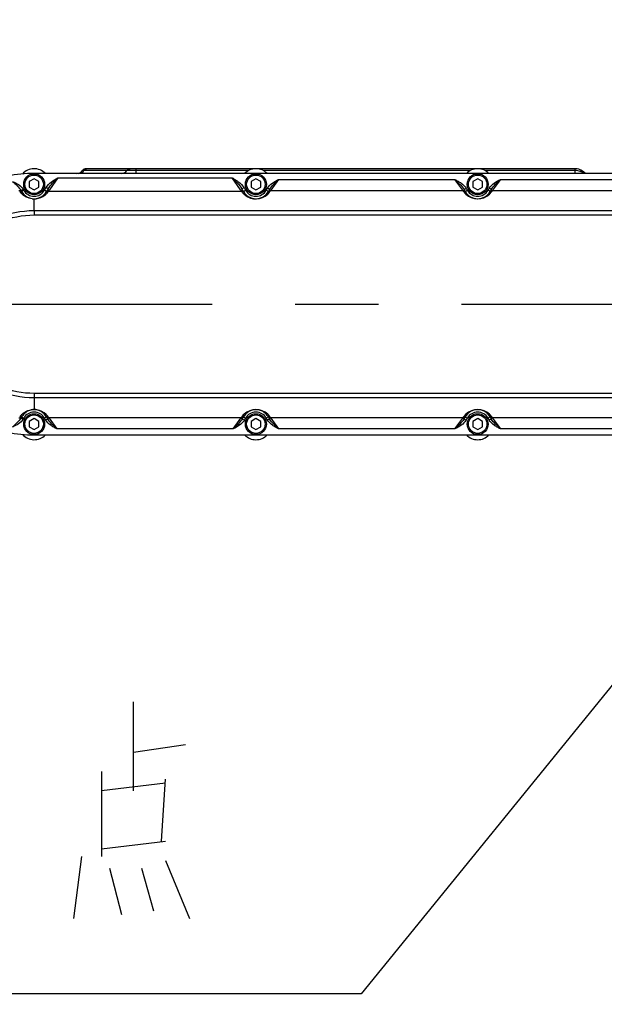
# Model space of a CAD drawing. Header units: millimetres. Extents: x 0 to 8410, y 0 to 5940.
# Tile 118 of 122: x 5317 to 5561, y 4213 to 4624. Entities that reach past the tile are written whole.
import ezdxf

# ---------------------------------------------------------------- set-up
doc = ezdxf.new("R2010")
doc.units = ezdxf.units.MM
doc.header["$LTSCALE"] = 462.55
doc.linetypes.add('CENTER', pattern=[0.6, 0.375, -0.075, 0.075, -0.075])
doc.layers.get('0').update_dxf_attribs({"linetype": 'CONTINUOUS'})
for name, color, linetype in [('204101000016_DXF_AXIS', 7, 'CONTINUOUS'), ('204101000016_DXF_DIMENSION', 7, 'CONTINUOUS'), ('204101000016_DXF_TEXT', 7, 'CONTINUOUS'), ('304102000041DXF_CONTINUOUS_LINE', 7, 'CONTINUOUS'), ('304102000042DXF_CONTINUOUS_LINE', 7, 'CONTINUOUS'), ('304106000033DXF_CONTINUOUS_LINE', 7, 'CONTINUOUS'), ('501023000065DXF_CONTINUOUS_LINE', 7, 'CONTINUOUS')]:
    doc.layers.add(name, color=color, linetype=linetype)
doc.styles.get("Standard").update_dxf_attribs({"font": 'txt', "width": 0.7})
doc.dimstyles.new('DIMSTYLE_3', dxfattribs={"dimtxt": 90, "dimasz": 50, "dimexe": 1.5, "dimexo": 0, "dimgap": 2.25, "dimtad": 0, "dimtih": 1, "dimtoh": 1, "dimdec": 0, "dimdsep": 46, "dimtxsty": 'Standard', "dimblk": '_FILLED', "dimblk1": '_FILLED', "dimblk2": '_FILLED', "dimcen": 0.09, "dimclrt": 5, "dimazin": 2, "dimtfac": 1, "dimtdec": 0, "dimtofl": 0, "dimtmove": 0, "dimatfit": 3, "dimldrblk": '_FILLED', "dimfxl": 1, "dimtolj": 1, "dimarcsym": 0})
doc.dimstyles.new('DIMSTYLE_6', dxfattribs={"dimtxt": 90, "dimasz": 50, "dimexe": 1.5, "dimexo": 0, "dimgap": 2.25, "dimtad": 1, "dimdec": 1, "dimdsep": 46, "dimtxsty": 'Standard', "dimblk": '_FILLED', "dimblk1": '_FILLED', "dimblk2": '_FILLED', "dimcen": 0.09, "dimclrt": 5, "dimazin": 2, "dimtfac": 1, "dimtdec": 1, "dimtofl": 0, "dimtmove": 0, "dimatfit": 3, "dimldrblk": '_FILLED', "dimfxl": 1, "dimtolj": 1, "dimarcsym": 0})

# ---------------------------------------------------------------- blocks, each defined once
blk = doc.blocks.new('*D6')
at = {"layer": '204101000016_DXF_DIMENSION', "color": 2, "linetype": 'Continuous'}
blk.add_line((4579.23, 5487.63), (6606.14, 5487.63), dxfattribs=at)
blk = doc.blocks.new('_FILLED')
at = {"color": 0, "linetype": 'ByBlock'}
blk.add_solid([(0, 0), (-1, 0.17), (-1, -0.17)], dxfattribs=at)
blk = doc.blocks.new('*D18')
at = {"layer": '204101000016_DXF_DIMENSION', "color": 2, "linetype": 'Continuous'}
for p, q in [((4579.23, 4249.2), (4579.23, 4955.3)), ((5692.73, 4684.39), (5692.73, 4955.3)), ((4579.23, 4940.3), (5135.98, 4940.3)), ((5692.73, 4940.3), (5135.98, 4940.3))]:
    blk.add_line(p, q, dxfattribs=at)
at = {"layer": '204101000016_DXF_DIMENSION', "color": 2, "linetype": 'Continuous', "xscale": 50, "yscale": 50, "zscale": 50, "rotation": 180}
blk.add_blockref('_FILLED', (4579.23, 4940.3), dxfattribs=at)
at = {"layer": '204101000016_DXF_DIMENSION', "color": 2, "linetype": 'Continuous', "xscale": 50, "yscale": 50, "zscale": 50}
blk.add_blockref('_FILLED', (5692.73, 4940.3), dxfattribs=at)
blk = doc.blocks.new('*D27')
at = {"layer": '204101000016_DXF_DIMENSION', "color": 2, "linetype": 'Continuous'}
blk.add_line((6431.5, 3635.36), (6431.5, 5618.56), dxfattribs=at)

msp = doc.modelspace()

# ---------------------------------------------------------------- linework, layer by layer
at = {"color": 2, "linetype": 'Continuous'}
msp.add_arc((4579.23457, 3635.35928), 1852.26657, 330, 180, dxfattribs=at)
at = {"layer": '204101000016_DXF_AXIS', "color": 7, "linetype": 'CENTER'}
msp.add_line((4668.45931, 4505.35928), (5819.73459, 4505.35928), dxfattribs=at)
at = {"layer": '204101000016_DXF_TEXT', "color": 2, "linetype": 'Continuous'}
for p, q in [((5692.73457, 4505.35928), (5459.17504, 4217.79025)), ((5399.17504, 4217.79025), (5259.17504, 4217.79025)), ((5459.17504, 4217.79025), (5399.17504, 4217.79025))]:
    msp.add_line(p, q, dxfattribs=at)
at = {"layer": '204101000016_DXF_TEXT', "color": 5, "linetype": 'Continuous'}
for p, q in [((5364.17508, 4302.46759), (5364.17508, 4339.5647)), ((5364.17508, 4318.59668), (5385.84171, 4321.82229)), ((5350.84145, 4310.53213), (5350.84145, 4275.04834)), ((5375.84149, 4281.50008), (5377.5082, 4307.30652)), ((5377.5082, 4305.69371), (5350.84145, 4302.46759)), ((5350.84145, 4278.27395), (5377.5082, 4281.50008)), ((5342.50845, 4275.04834), (5339.17504, 4249.2419)), ((5354.17486, 4270.20941), (5359.17497, 4250.8547)), ((5367.50849, 4270.20941), (5372.5086, 4252.46751)), ((5377.5082, 4273.43553), (5387.50842, 4249.2419))]:
    msp.add_line(p, q, dxfattribs=at)
at = {"layer": '304102000041DXF_CONTINUOUS_LINE', "color": 9, "linetype": 'Continuous'}
for p, q in [((5412.18025, 4561.05928), (5342.92498, 4561.05933)), ((5365.25123, 4559.85928), (5365.25123, 4561.85928)), ((5504.68025, 4561.05928), (5418.28889, 4561.05928)), ((5548.40123, 4561.05928), (5510.78889, 4561.05928)), ((5548.4012, 4561.05928), (5548.40124, 4561.85928)), ((5548.40124, 4559.85928), (5548.40123, 4561.05928))]:
    msp.add_line(p, q, dxfattribs=at)
at = {"layer": '304102000041DXF_CONTINUOUS_LINE', "color": 7, "linetype": 'Continuous'}
for p, q in [((5548.40124, 4561.85928), (5344.52495, 4561.85928)), ((5552.73457, 4559.85928), (5551.40165, 4560.85897))]:
    msp.add_line(p, q, dxfattribs=at)
for centre, radius, start, end in [((5340.52495, 4562.85928), 3, 270.0000065, 323.1311314), ((5344.52495, 4559.85928), 2, 89.9981856, 143.1285587), ((5548.40124, 4556.85928), 5, 53.1235293, 90)]:
    msp.add_arc(centre, radius, start, end, dxfattribs=at)
at = {"layer": '304102000041DXF_CONTINUOUS_LINE', "color": 9, "linetype": 'Continuous'}
msp.add_arc((5344.90552, 4560.34374), 1.51555, 90.0619574, 104.2245443, dxfattribs=at)
for points in [[(5341.43978, 4559.85928), (5342.23978, 4559.85928), (5343.08248, 4560.38838), (5343.51824, 4561.05928)], [(5343.51824, 4561.05928), (5343.74775, 4561.41264), (5344.1246, 4561.70964), (5344.53312, 4561.81282)], [(5359.33764, 4559.85928), (5360.13764, 4559.85928), (5360.98034, 4560.38838), (5361.4161, 4561.05928)], [(5361.4161, 4561.05928), (5361.70661, 4561.50655), (5362.26841, 4561.85928), (5362.80174, 4561.85928)], [(5550.52312, 4560.69923), (5549.84677, 4560.93845), (5549.11864, 4561.05931), (5548.40123, 4561.05928)]]:
    msp.add_open_spline(points, degree=3, dxfattribs=at)
for points, knots in [([(5550.52312, 4560.69924), (5550.60856, 4560.7541), (5550.86192, 4560.90095), (5551.23843, 4560.98139), (5551.40123, 4560.85928)], [0, 0, 0, 0, 0.332864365, 1, 1, 1, 1]), ([(5550.87347, 4560.58412), (5550.81486, 4560.60262), (5550.69765, 4560.63969), (5550.58107, 4560.67875), (5550.52312, 4560.69923)], [0, 0, 0, 0, 0.499967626, 1, 1, 1, 1]), ([(5552.09539, 4559.86128), (5552.12319, 4559.86593), (5552.24798, 4560.08343), (5551.49139, 4560.31539), (5551.17416, 4560.4892), (5550.87347, 4560.58412)], [0, 0, 0, 0, 0.055012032, 0.384620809, 1, 1, 1, 1])]:
    msp.add_open_spline(points, degree=3, knots=knots, dxfattribs=at)
at = {"layer": '304102000042DXF_CONTINUOUS_LINE', "color": 7, "linetype": 'Continuous'}
for p, q in [((5692.73457, 4559.85928), (5322.73457, 4559.85928)), ((5317.53846, 4552.35921), (5317.30329, 4552.76655)), ((5328.56196, 4553.45262), (5327.93121, 4552.36012)), ((5410.03795, 4552.36009), (5409.40718, 4553.45263)), ((5420.92458, 4553.21467), (5420.43072, 4552.35928)), ((5502.53842, 4552.35928), (5502.04456, 4553.21467)), ((5513.42458, 4553.21467), (5512.93072, 4552.35928)), ((5317.3019, 4457.94962), (5317.53845, 4458.35934)), ((5327.93072, 4458.35928), (5328.42458, 4457.5039)), ((5409.54456, 4457.5039), (5410.03842, 4458.35928)), ((5420.43072, 4458.35928), (5420.92458, 4457.5039)), ((5502.04456, 4457.5039), (5502.53842, 4458.35928)), ((5512.93072, 4458.35928), (5513.42458, 4457.5039)), ((5322.73457, 4450.85928), (5692.73457, 4450.85928))]:
    msp.add_line(p, q, dxfattribs=at)
at = {"layer": '304102000042DXF_CONTINUOUS_LINE', "color": 9, "linetype": 'Continuous'}
for p, q in [((5332.59263, 4558.03385), (5329.1219, 4553.02435)), ((5332.59289, 4558.03385), (5405.37621, 4558.03388)), ((5408.84709, 4553.02457), (5405.37649, 4558.03388)), ((5424.69897, 4557.35205), (5421.46995, 4552.84171)), ((5424.69912, 4557.35205), (5498.27056, 4557.3518)), ((5501.49919, 4552.84171), (5498.27034, 4557.3518)), ((5517.19897, 4557.35205), (5513.96995, 4552.84171)), ((5517.19912, 4557.35205), (5590.77056, 4557.3518)), ((5317.30329, 4552.76655), (5317.41931, 4552.83353)), ((5317.41931, 4552.83353), (5318.16931, 4553.26655)), ((5317.53842, 4552.35928), (5318.40444, 4552.85928)), ((5318.16931, 4553.26655), (5318.40444, 4552.85928)), ((5327.0647, 4552.85928), (5327.69593, 4553.95262)), ((5327.93072, 4552.35928), (5327.0647, 4552.85928)), ((5328.56196, 4553.45262), (5327.69593, 4553.95262)), ((5329.1219, 4553.02435), (5328.96995, 4552.80496)), ((5408.99919, 4552.80496), (5408.84709, 4553.02457)), ((5409.40718, 4553.45262), (5410.27321, 4553.95262)), ((5410.03842, 4552.35928), (5410.90444, 4552.85928)), ((5410.27321, 4553.95262), (5410.90444, 4552.85928)), ((5419.5647, 4552.85928), (5420.05858, 4553.71472)), ((5420.43072, 4552.35928), (5419.5647, 4552.85928)), ((5420.9246, 4553.21471), (5420.05858, 4553.71472)), ((5421.36365, 4552.69805), (5501.60549, 4552.69805)), ((5421.41496, 4552.76621), (5421.36366, 4552.69805)), ((5421.46995, 4552.84171), (5421.41496, 4552.76621)), ((5501.60549, 4552.69805), (5501.49919, 4552.84171)), ((5502.04454, 4553.21471), (5502.91056, 4553.71472)), ((5502.53842, 4552.35928), (5503.40444, 4552.85928)), ((5502.91056, 4553.71472), (5503.40444, 4552.85928)), ((5512.0647, 4552.85928), (5512.55858, 4553.71472)), ((5512.93072, 4552.35928), (5512.0647, 4552.85928)), ((5513.4246, 4553.21471), (5512.55858, 4553.71472)), ((5513.86365, 4552.69805), (5594.10549, 4552.69805)), ((5513.91496, 4552.76621), (5513.86366, 4552.69805)), ((5513.96995, 4552.84171), (5513.91496, 4552.76621)), ((5322.73457, 4549.27616), (5322.73457, 4549.35931)), ((5322.73526, 4544.42465), (5322.73486, 4549.27619)), ((5328.7029, 4552.4489), (5409.26623, 4552.44892)), ((5322.73457, 4544.42465), (5322.73457, 4542.56314)), ((5322.73457, 4542.56314), (5692.73457, 4542.56314)), ((5322.73526, 4544.42465), (5692.73389, 4544.42465)), ((5692.73457, 4468.15543), (5322.73457, 4468.15543)), ((5322.73457, 4468.15543), (5322.73457, 4461.35928)), ((5692.73388, 4466.29392), (5322.73525, 4466.29392)), ((5317.53842, 4458.35928), (5318.40444, 4457.85928)), ((5327.93072, 4458.35928), (5327.0647, 4457.85928)), ((5410.03842, 4458.35928), (5410.90444, 4457.85928)), ((5420.43072, 4458.35928), (5419.5647, 4457.85928)), ((5502.53842, 4458.35928), (5503.40444, 4457.85928)), ((5512.93072, 4458.35928), (5512.0647, 4457.85928)), ((5317.30329, 4457.95203), (5317.41931, 4457.88505)), ((5317.41931, 4457.88505), (5318.16931, 4457.45202)), ((5318.40444, 4457.85928), (5318.16931, 4457.45202)), ((5327.55858, 4457.00384), (5327.0647, 4457.85928)), ((5328.4246, 4457.50386), (5327.55858, 4457.00384)), ((5409.10549, 4458.02052), (5328.86365, 4458.02052)), ((5328.86366, 4458.02052), (5328.96995, 4457.87686)), ((5328.96995, 4457.87686), (5332.1988, 4453.36676)), ((5405.77017, 4453.36652), (5408.99919, 4457.87686)), ((5408.99919, 4457.87686), (5409.05419, 4457.95236)), ((5409.05419, 4457.95236), (5409.10549, 4458.02052)), ((5409.54454, 4457.50386), (5410.41056, 4457.00384)), ((5410.90444, 4457.85928), (5410.41056, 4457.00384)), ((5420.05858, 4457.00384), (5419.5647, 4457.85928)), ((5420.9246, 4457.50386), (5420.05858, 4457.00384)), ((5501.60549, 4458.02052), (5421.36365, 4458.02052)), ((5421.36366, 4458.02052), (5421.46995, 4457.87686)), ((5421.46995, 4457.87686), (5424.6988, 4453.36676)), ((5498.27017, 4453.36652), (5501.49919, 4457.87686)), ((5501.49919, 4457.87686), (5501.55419, 4457.95236)), ((5501.55419, 4457.95236), (5501.60549, 4458.02052)), ((5502.04454, 4457.50386), (5502.91056, 4457.00384)), ((5503.40444, 4457.85928), (5502.91056, 4457.00384)), ((5512.55858, 4457.00384), (5512.0647, 4457.85928)), ((5513.4246, 4457.50386), (5512.55858, 4457.00384)), ((5594.10549, 4458.02052), (5513.86365, 4458.02052)), ((5513.86366, 4458.02052), (5513.96995, 4457.87686)), ((5513.96995, 4457.87686), (5517.1988, 4453.36676)), ((5405.77002, 4453.36652), (5332.19858, 4453.36676)), ((5498.27002, 4453.36652), (5424.69858, 4453.36676)), ((5590.77002, 4453.36652), (5517.19858, 4453.36676))]:
    msp.add_line(p, q, dxfattribs=at)
at = {"layer": '304102000042DXF_CONTINUOUS_LINE', "color": 7, "linetype": 'Continuous'}
for centre, radius, start, end in [((5322.73457, 4505.35928), 54.5, 90, 270), ((5322.73457, 4555.35928), 6, 210.0008387, 330.0092633), ((5415.23457, 4555.35928), 6, 209.9911156, 330), ((5507.73457, 4555.35928), 6, 210, 330), ((5322.73457, 4455.35928), 6, 30, 149.999357), ((5415.23457, 4455.35928), 6, 30, 150), ((5507.73457, 4455.35928), 6, 30, 150)]:
    msp.add_arc(centre, radius, start, end, dxfattribs=at)
at = {"layer": '304102000042DXF_CONTINUOUS_LINE', "color": 9, "linetype": 'Continuous'}
for centre, radius, start, end in [((5322.73457, 4555.35928), 4.99998, 210, 330), ((5324.06769, 4556.20343), 5.96504, 320.9925015, 325.2685564), ((5413.90299, 4556.20458), 5.96697, 214.7320725, 219.0065452), ((5415.23457, 4555.35928), 4.99998, 210, 330), ((5415.22739, 4556.48129), 7.20879, 320.5473288, 328.3445963), ((5507.73803, 4556.47843), 7.20412, 211.6516166, 215.6301515), ((5507.73457, 4555.35928), 4.99998, 210, 330), ((5507.7272, 4556.48144), 7.20903, 320.4357634, 328.3443891), ((5322.49497, 4556.48431), 7.1312, 215.8207081, 219.6400912), ((5322.53029, 4556.51411), 7.17741, 219.6433541, 221.8607118), ((5322.58674, 4556.56976), 7.25659, 221.8905198, 233.3924722), ((5322.73495, 4556.86621), 7.59005, 263.4988697, 269.9993202), ((5322.7319, 4556.51854), 7.24234, 270.0234131, 277.3170487), ((5322.73457, 4556.47619), 7.2, 277.3389173, 308.3552914), ((5322.72635, 4556.48496), 7.21199, 308.3632348, 317.9440773), ((5322.72624, 4556.48352), 7.2111, 317.953141, 318.4872463), ((5322.72887, 4556.48062), 7.20721, 318.490691, 325.9856026), ((5415.23524, 4556.47671), 7.20085, 214.0108436, 217.7887272), ((5415.2363, 4556.47762), 7.20225, 217.7892755, 221.3502221), ((5415.24376, 4556.48579), 7.21324, 221.3598156, 231.1693374), ((5415.23457, 4556.47629), 7.20008, 231.17888, 313.5095789), ((5415.22945, 4556.48095), 7.20699, 313.5135422, 320.538963), ((5421.18441, 4551.6909), 0.98982, 138.5102668, 148.3131722), ((5507.72921, 4556.47211), 7.19327, 215.6300866, 218.3049444), ((5507.73949, 4556.48029), 7.20641, 218.3053571, 226.2681518), ((5501.78474, 4551.6909), 0.98982, 31.6875362, 41.4905038), ((5507.73457, 4556.47625), 7.20005, 226.2717037, 313.3040332), ((5507.72933, 4556.4811), 7.20717, 313.307934, 320.4270695), ((5513.68441, 4551.6909), 0.98982, 138.5102668, 148.3131722), ((5322.52119, 4454.21328), 7.16474, 136.6221486, 144.1658135), ((5322.54736, 4454.18897), 7.20045, 135.4463912, 136.6245553), ((5322.59021, 4454.14364), 7.26279, 126.5287982, 135.4287414), ((5322.73457, 4455.35928), 4.99998, 30, 150), ((5322.73529, 4453.81781), 7.62457, 90.0069781, 98.8323317), ((5322.73353, 4454.23516), 7.20722, 87.7110711, 89.9934182), ((5322.73369, 4454.23109), 7.21129, 80.7487025, 87.7136335), ((5322.73458, 4454.2424), 7.19998, 46.2136229, 80.7412499), ((5322.72949, 4454.23815), 7.20661, 38.3038756, 46.2104626), ((5328.6844, 4459.02767), 0.98982, 211.6875362, 221.4905038), ((5322.73992, 4454.24645), 7.19329, 35.6144858, 38.3034959), ((5322.73113, 4454.24014), 7.20411, 31.6516165, 35.6145533), ((5415.24194, 4454.23713), 7.20903, 140.4357634, 148.3443891), ((5415.23981, 4454.23747), 7.20717, 133.307934, 140.4270695), ((5409.28473, 4459.02767), 0.98982, 318.5102668, 328.3131722), ((5415.23457, 4454.24232), 7.20005, 46.2717037, 133.3040332), ((5415.23457, 4455.35928), 4.99998, 30, 150), ((5415.22965, 4454.23828), 7.20641, 38.3053571, 46.2681518), ((5421.1844, 4459.02767), 0.98982, 211.6875362, 221.4905038), ((5415.23993, 4454.24646), 7.19327, 35.6300866, 38.3049444), ((5415.23112, 4454.24014), 7.20412, 31.6516166, 35.6301515), ((5507.74194, 4454.23713), 7.20903, 140.4357634, 148.3443891), ((5507.73981, 4454.23747), 7.20717, 133.307934, 140.4270695), ((5501.78473, 4459.02767), 0.98982, 318.5102668, 328.3131722), ((5507.73457, 4454.24232), 7.20005, 46.2717037, 133.3040332), ((5507.73457, 4455.35928), 4.99998, 30, 150), ((5507.72965, 4454.23828), 7.20641, 38.3053571, 46.2681518), ((5513.6844, 4459.02767), 0.98982, 211.6875362, 221.4905038), ((5507.73993, 4454.24646), 7.19327, 35.6300866, 38.3049444), ((5507.73112, 4454.24014), 7.20412, 31.6516166, 35.6301515)]:
    msp.add_arc(centre, radius, start, end, dxfattribs=at)
for points, knots in [([(5327.69593, 4553.95262), (5328.22909, 4554.87609), (5329.8656, 4556.36115), (5331.66199, 4557.50064), (5332.59289, 4558.03385)], [0, 0, 0, 0, 0.4984899, 1, 1, 1, 1]), ([(5328.56197, 4553.45263), (5329.06461, 4554.32324), (5330.45023, 4555.84891), (5331.85687, 4557.31077), (5332.59229, 4558.03335)], [0, 0, 0, 0, 0.493687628, 1, 1, 1, 1]), ([(5405.37621, 4558.03388), (5405.63471, 4557.96158), (5406.048, 4557.58087), (5406.98174, 4557.06306), (5408.51069, 4555.98759), (5409.74003, 4554.87614), (5410.27321, 4553.95262)], [0, 0, 0, 0, 0.125462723, 0.25081342, 0.501563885, 1, 1, 1, 1]), ([(5405.37686, 4558.03335), (5405.7861, 4557.7166), (5406.44655, 4556.90937), (5407.88458, 4555.47869), (5408.90454, 4554.32324), (5409.40717, 4553.45263)], [0, 0, 0, 0, 0.254135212, 0.506321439, 1, 1, 1, 1]), ([(5420.92456, 4553.21464), (5421.38508, 4554.0122), (5422.69634, 4555.38304), (5424.0112, 4556.69893), (5424.6988, 4557.3518)], [0, 0, 0, 0, 0.492722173, 1, 1, 1, 1]), ([(5498.27033, 4557.35182), (5498.65741, 4557.07422), (5499.27188, 4556.33368), (5500.61922, 4555.05112), (5501.58406, 4554.01219), (5502.04458, 4553.21464)], [0, 0, 0, 0, 0.25483507, 0.507293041, 1, 1, 1, 1]), ([(5498.27056, 4557.3518), (5498.51383, 4557.29957), (5498.90831, 4556.95401), (5499.79635, 4556.51894), (5501.24732, 4555.57558), (5502.41711, 4554.56945), (5502.91056, 4553.71472)], [0, 0, 0, 0, 0.125587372, 0.250951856, 0.501842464, 1, 1, 1, 1]), ([(5513.42456, 4553.21464), (5513.88508, 4554.0122), (5515.19634, 4555.38304), (5516.5112, 4556.69893), (5517.1988, 4557.3518)], [0, 0, 0, 0, 0.492722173, 1, 1, 1, 1]), ([(5313.72654, 4556.56164), (5314.38812, 4555.97505), (5315.62802, 4554.7655), (5316.87484, 4553.5086), (5317.30329, 4552.76654)], [0, 0, 0, 0, 0.507843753, 1, 1, 1, 1]), ([(5313.72672, 4556.56166), (5314.58766, 4556.19733), (5316.22478, 4555.32318), (5317.70553, 4554.06982), (5318.16931, 4553.26655)], [0, 0, 0, 0, 0.501962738, 1, 1, 1, 1]), ([(5321.87559, 4549.32497), (5321.45969, 4549.37204), (5320.17535, 4549.62466), (5318.97075, 4550.21612), (5318.25942, 4550.74461)], [0, 0, 0, 0, 0.320798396, 1, 1, 1, 1]), ([(5327.96834, 4552.26517), (5327.94511, 4552.23075), (5327.90945, 4552.14365), (5327.90693, 4552.05042), (5327.91108, 4552.0005)], [0, 0, 0, 0, 0.453219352, 1, 1, 1, 1]), ([(5410.0008, 4552.26517), (5410.02403, 4552.23075), (5410.05968, 4552.14365), (5410.06221, 4552.05042), (5410.05805, 4552.0005)], [0, 0, 0, 0, 0.453219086, 1, 1, 1, 1]), ([(5322.73525, 4466.29453), (5317.40069, 4466.29444), (5306.81929, 4468.49465), (5293.86747, 4477.5706), (5285.56854, 4490.50228), (5282.7275, 4505.35929), (5285.56854, 4520.2163), (5293.86748, 4533.14798), (5306.81929, 4542.22392), (5317.4007, 4544.42413), (5322.73526, 4544.42404)], [0, 0, 0, 0, 0.131237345, 0.257147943, 0.379474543, 0.499999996, 0.62052545, 0.74285205, 0.868762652, 1, 1, 1, 1]), ([(5322.73457, 4468.15543), (5317.89818, 4468.15559), (5308.11687, 4470.08926), (5295.74927, 4478.36096), (5287.4671, 4490.74713), (5284.56258, 4505.35912), (5287.46691, 4519.97114), (5295.74895, 4532.35749), (5308.11669, 4540.62924), (5317.8981, 4542.56297), (5322.73457, 4542.56314)], [0, 0, 0, 0, 0.124935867, 0.249936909, 0.374968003, 0.499998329, 0.625028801, 0.750059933, 0.8750623, 1, 1, 1, 1]), ([(5318.2672, 4459.97972), (5318.46115, 4460.1234), (5319.45616, 4460.78782), (5320.62113, 4461.20528), (5321.56458, 4461.35197)], [0, 0, 0, 0, 0.201788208, 1, 1, 1, 1]), ([(5317.30132, 4457.94861), (5316.87285, 4457.20731), (5315.62748, 4455.95076), (5314.38559, 4454.74539), (5313.72654, 4454.15693)], [0, 0, 0, 0, 0.492150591, 1, 1, 1, 1]), ([(5332.19858, 4453.36676), (5331.95531, 4453.41899), (5331.56084, 4453.76456), (5330.67279, 4454.19963), (5329.22182, 4455.14299), (5328.05203, 4456.14912), (5327.55858, 4457.00384)], [0, 0, 0, 0, 0.125587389, 0.250951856, 0.501842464, 1, 1, 1, 1]), ([(5332.19881, 4453.36675), (5331.81173, 4453.64434), (5331.19726, 4454.38489), (5329.84992, 4455.66745), (5328.88508, 4456.70638), (5328.42456, 4457.50392)], [0, 0, 0, 0, 0.25483507, 0.507293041, 1, 1, 1, 1]), ([(5409.54459, 4457.50393), (5409.08407, 4456.70637), (5407.7728, 4455.33553), (5406.45794, 4454.01964), (5405.77034, 4453.36676)], [0, 0, 0, 0, 0.492722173, 1, 1, 1, 1]), ([(5424.69858, 4453.36676), (5424.45531, 4453.41899), (5424.06084, 4453.76456), (5423.17279, 4454.19963), (5421.72182, 4455.14299), (5420.55203, 4456.14912), (5420.05858, 4457.00384)], [0, 0, 0, 0, 0.125587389, 0.250951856, 0.501842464, 1, 1, 1, 1]), ([(5424.69881, 4453.36675), (5424.31173, 4453.64434), (5423.69726, 4454.38489), (5422.34992, 4455.66745), (5421.38508, 4456.70638), (5420.92456, 4457.50392)], [0, 0, 0, 0, 0.25483507, 0.507293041, 1, 1, 1, 1]), ([(5502.04459, 4457.50393), (5501.58407, 4456.70637), (5500.2728, 4455.33553), (5498.95794, 4454.01964), (5498.27034, 4453.36676)], [0, 0, 0, 0, 0.492722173, 1, 1, 1, 1]), ([(5517.19858, 4453.36676), (5516.95531, 4453.419), (5516.56084, 4453.76456), (5515.67279, 4454.19963), (5514.22182, 4455.14299), (5513.05203, 4456.14912), (5512.55858, 4457.00384)], [0, 0, 0, 0, 0.125587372, 0.250951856, 0.501842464, 1, 1, 1, 1]), ([(5517.19881, 4453.36675), (5516.81173, 4453.64435), (5516.19726, 4454.38489), (5514.84992, 4455.66745), (5513.88508, 4456.70638), (5513.42456, 4457.50392)], [0, 0, 0, 0, 0.25483507, 0.507293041, 1, 1, 1, 1])]:
    msp.add_open_spline(points, degree=3, knots=knots, dxfattribs=at)
for points in [[(5420.05858, 4553.71472), (5421.04133, 4555.41677), (5422.95567, 4556.44479), (5424.69912, 4557.35205)], [(5512.55858, 4553.71472), (5513.54133, 4555.41677), (5515.45567, 4556.44479), (5517.19912, 4557.35205)], [(5316.36533, 4552.75138), (5316.76396, 4552.85668), (5317.33227, 4552.71635), (5317.53845, 4552.3593)], [(5328.96995, 4552.80491), (5328.59661, 4552.85679), (5328.11917, 4552.68572), (5327.93067, 4552.35932)], [(5408.99919, 4552.80495), (5409.37252, 4552.85682), (5409.84996, 4552.68571), (5410.03843, 4552.35929)], [(5421.46995, 4552.84167), (5421.09023, 4552.88253), (5420.62167, 4552.69004), (5420.43068, 4552.35931)], [(5421.36365, 4552.69805), (5421.03627, 4552.72503), (5420.66045, 4552.59283), (5420.44296, 4552.34665)], [(5501.49919, 4552.84182), (5501.87891, 4552.88265), (5502.34746, 4552.69003), (5502.53835, 4552.35925)], [(5501.60549, 4552.69804), (5501.93287, 4552.72503), (5502.30869, 4552.59283), (5502.52618, 4552.34665)], [(5513.96995, 4552.84167), (5513.59023, 4552.88253), (5513.12167, 4552.69004), (5512.93068, 4552.35931)], [(5513.86365, 4552.69805), (5513.53627, 4552.72503), (5513.16045, 4552.59283), (5512.94296, 4552.34665)], [(5316.71269, 4552.31071), (5317.10377, 4552.38951), (5317.60495, 4552.22142), (5317.83523, 4551.89566)], [(5328.70286, 4552.44884), (5328.4515, 4552.47152), (5328.10951, 4552.47437), (5327.96834, 4552.26517)], [(5409.26628, 4552.44885), (5409.51764, 4552.47152), (5409.85964, 4552.47438), (5410.0008, 4552.26517)], [(5316.36533, 4457.96724), (5316.76397, 4457.86193), (5317.33227, 4458.00221), (5317.53849, 4458.35924)], [(5316.71269, 4458.40789), (5317.10377, 4458.32908), (5317.60495, 4458.49715), (5317.83525, 4458.8229)], [(5328.96995, 4457.87675), (5328.59023, 4457.83592), (5328.12168, 4458.02853), (5327.93079, 4458.35932)], [(5328.86365, 4458.02053), (5328.53627, 4457.99354), (5328.16045, 4458.12574), (5327.94296, 4458.37192)], [(5408.99919, 4457.8769), (5409.37891, 4457.83604), (5409.84747, 4458.02853), (5410.03846, 4458.35926)], [(5409.10549, 4458.02052), (5409.43287, 4457.99354), (5409.80869, 4458.12574), (5410.02618, 4458.37192)], [(5421.46995, 4457.87675), (5421.09023, 4457.83592), (5420.62168, 4458.02853), (5420.43079, 4458.35932)], [(5421.36365, 4458.02053), (5421.03627, 4457.99354), (5420.66045, 4458.12574), (5420.44296, 4458.37192)], [(5501.49919, 4457.8769), (5501.87891, 4457.83604), (5502.34747, 4458.02853), (5502.53846, 4458.35926)], [(5501.60549, 4458.02052), (5501.93287, 4457.99354), (5502.30869, 4458.12574), (5502.52618, 4458.37192)], [(5513.96995, 4457.87675), (5513.59023, 4457.83592), (5513.12168, 4458.02853), (5512.93079, 4458.35932)], [(5513.86365, 4458.02053), (5513.53627, 4457.99354), (5513.16045, 4458.12574), (5512.94296, 4458.37192)], [(5318.16931, 4457.45202), (5317.24729, 4455.85514), (5315.41914, 4454.88733), (5313.72614, 4454.15664)], [(5410.41056, 4457.00384), (5409.42781, 4455.3018), (5407.51347, 4454.27378), (5405.77002, 4453.36652)], [(5502.91056, 4457.00384), (5501.92781, 4455.3018), (5500.01347, 4454.27378), (5498.27002, 4453.36652)]]:
    msp.add_open_spline(points, degree=3, dxfattribs=at)
at = {"layer": '304106000033DXF_CONTINUOUS_LINE', "color": 7, "linetype": 'Continuous'}
for centre, start, end in [((5322.73457, 4555.35928), 43.8130615, 138.8173537), ((5415.23457, 4555.35928), 43.8130615, 136.1869385), ((5507.73457, 4555.35928), 43.8130615, 136.1869385), ((5322.73457, 4455.35928), 221.1826463, 316.1869385), ((5415.23457, 4455.35928), 223.8130615, 316.1869385), ((5507.73457, 4455.35928), 223.8130615, 316.1869385)]:
    msp.add_arc(centre, 6.5, start, end, dxfattribs=at)
at = {"layer": '501023000065DXF_CONTINUOUS_LINE', "color": 7, "linetype": 'Continuous'}
for p, q in [((5322.73457, 4557.66869), (5320.73457, 4556.51398)), ((5324.73457, 4556.51398), (5322.73457, 4557.66869)), ((5415.23457, 4557.66869), (5413.23457, 4556.51398)), ((5417.23457, 4556.51398), (5415.23457, 4557.66869)), ((5507.73457, 4557.66869), (5505.73457, 4556.51398)), ((5509.73457, 4556.51398), (5507.73457, 4557.66869)), ((5320.73457, 4556.51398), (5320.73457, 4554.20458)), ((5320.73457, 4554.20458), (5322.73457, 4553.04988)), ((5322.73457, 4553.04988), (5324.73457, 4554.20458)), ((5324.73457, 4554.20458), (5324.73457, 4556.51398)), ((5413.23457, 4556.51398), (5413.23457, 4554.20458)), ((5413.23457, 4554.20458), (5415.23457, 4553.04988)), ((5415.23457, 4553.04988), (5417.23457, 4554.20458)), ((5417.23457, 4554.20458), (5417.23457, 4556.51398)), ((5505.73457, 4556.51398), (5505.73457, 4554.20458)), ((5505.73457, 4554.20458), (5507.73457, 4553.04988)), ((5507.73457, 4553.04988), (5509.73457, 4554.20458)), ((5509.73457, 4554.20458), (5509.73457, 4556.51398)), ((5322.73457, 4457.66869), (5320.73457, 4456.51398)), ((5320.73457, 4456.51398), (5320.73457, 4454.20458)), ((5320.73457, 4454.20458), (5322.73457, 4453.04988)), ((5324.73457, 4456.51398), (5322.73457, 4457.66869)), ((5322.73457, 4453.04988), (5324.73457, 4454.20458)), ((5324.73457, 4454.20458), (5324.73457, 4456.51398)), ((5415.23457, 4457.66869), (5413.23457, 4456.51398)), ((5413.23457, 4456.51398), (5413.23457, 4454.20458)), ((5413.23457, 4454.20458), (5415.23457, 4453.04988)), ((5417.23457, 4456.51398), (5415.23457, 4457.66869)), ((5415.23457, 4453.04988), (5417.23457, 4454.20458)), ((5417.23457, 4454.20458), (5417.23457, 4456.51398)), ((5507.73457, 4457.66869), (5505.73457, 4456.51398)), ((5505.73457, 4456.51398), (5505.73457, 4454.20458)), ((5505.73457, 4454.20458), (5507.73457, 4453.04988)), ((5509.73457, 4456.51398), (5507.73457, 4457.66869)), ((5507.73457, 4453.04988), (5509.73457, 4454.20458)), ((5509.73457, 4454.20458), (5509.73457, 4456.51398))]:
    msp.add_line(p, q, dxfattribs=at)
for centre in [(5322.73457, 4555.35928), (5415.23457, 4555.35928), (5507.73457, 4555.35928), (5322.73457, 4455.35928), (5415.23457, 4455.35928), (5507.73457, 4455.35928)]:
    msp.add_circle(centre, 4.36, dxfattribs=at)
at = {"layer": '501023000065DXF_CONTINUOUS_LINE', "color": 9, "linetype": 'Continuous'}
for centre in [(5322.73457, 4555.35928), (5415.23457, 4555.35928), (5507.73457, 4555.35928), (5322.73457, 4455.35928), (5415.23457, 4455.35928), (5507.73457, 4455.35928)]:
    msp.add_circle(centre, 3.86, dxfattribs=at)

# ---------------------------------------------------------------- dimensions: what is measured, and where the dimension line sits
at = {"layer": '204101000016_DXF_DIMENSION', "color": 2, "linetype": 'Continuous'}
for feature_location, offset, dtype, origin, override, picture, middle in [((6431.50114, 3635.35928), (0, 1983.2024), 1, (4430.23457, 3292.35928), {"dimgap": 22.500034, "dimtad": 1, "dimtih": 0, "dimtoh": 0}, '*D27', (6409.00114, 5663.56169)), ((4579.23457, 5487.62585), (2026.90216, 0), 0, (4579.23457, 3097.35928), {"dimgap": 22.500078, "dimtad": 1, "dimtih": 0, "dimtoh": 0}, '*D6', (6651.13673, 5510.12585))]:
    dim = msp.add_ordinate_dim(feature_location=feature_location, offset=offset, dtype=dtype, origin=origin, dimstyle='DIMSTYLE_3', override=override, dxfattribs=at)
    dim.commit()
    dim.dimension.update_dxf_attribs({"geometry": picture, "text_midpoint": middle})
dim = msp.add_linear_dim(base=(5692.73457, 4940.29832), p1=(4579.23457, 4249.20351), p2=(5692.73457, 4684.39433), dimstyle='DIMSTYLE_6', dxfattribs=at)
dim.commit()
dim.dimension.update_dxf_attribs({"geometry": '*D18', "text_midpoint": (5041.35086, 4940.29832), "dimtype": 160})

doc.saveas('drawing.dxf')
